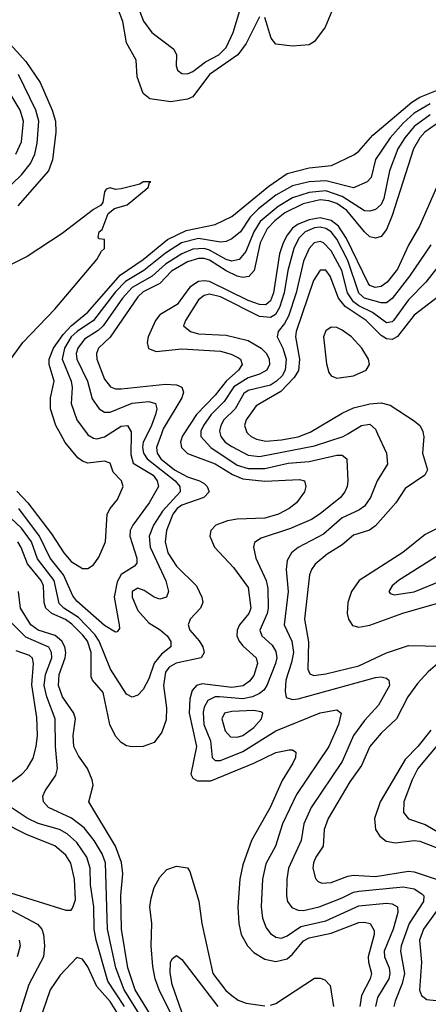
# Model space of a CAD drawing. Header units: inches. Extents: x 1308407 to 1441228, y 959628 to 1036311.
# Tile 163 of 256: x 1317623 to 1319101, y 1017938 to 1021497. Entities that reach past the tile are written whole.
import ezdxf

# ---------------------------------------------------------------- set-up
doc = ezdxf.new("R2010")
doc.units = ezdxf.units.IN
doc.header["$MEASUREMENT"] = 0
doc.layers.add('B3011', color=7, linetype='Continuous')
doc.layers.add('B3012', color=7, linetype='Continuous')

msp = doc.modelspace()

# ---------------------------------------------------------------- linework, layer by layer
at = {"layer": 'B3011', "color": 5}
for points, elevation in [([(1318084.9, 1020000), (1318069.8, 1019970), (1318067, 1019950), (1318071.1, 1019930), (1318084.8, 1019910), (1318186.1, 1019830), (1318202.9, 1019810), (1318203.1, 1019790), (1318140.1, 1019719.9), (1318107.7, 1019670), (1318091.3, 1019630), (1318094.6, 1019590), (1318151.9, 1019468.1), (1318160.9, 1019430), (1318154.7, 1019410), (1318130, 1019402.4), (1318110, 1019409.9), (1318074, 1019434), (1318050, 1019442.3), (1318029.8, 1019430), (1318030.1, 1019409.9), (1318050, 1019361.2), (1318090, 1019316.8), (1318131.5, 1019291.5), (1318156.8, 1019270), (1318170.1, 1019249.9), (1318169.3, 1019230), (1318136.1, 1019203.9), (1318109.1, 1019170.9), (1318090, 1019114), (1318070, 1019075.8), (1318050, 1019055.6), (1318030, 1019048.7), (1318010, 1019058.5), (1317951.4, 1019150), (1317910.7, 1019250), (1317894.9, 1019274.9), (1317836.2, 1019336.2), (1317782.5, 1019370), (1317766.3, 1019386.3), (1317747.5, 1019470), (1317687.7, 1019547.7), (1317666.1, 1019610), (1317630, 1019659), (1317570, 1019715.9)], 2660), ([(1317612.8, 1019792.8), (1317652.3, 1019750), (1317738.2, 1019638.2), (1317782.4, 1019570), (1317810, 1019539), (1317850, 1019512.7), (1317870, 1019513.3), (1317890, 1019526), (1317910, 1019553.6), (1317933.8, 1019610), (1317939.8, 1019710), (1317950.1, 1019729.9), (1317977.1, 1019762.9), (1317997.7, 1019810), (1317990.9, 1019830), (1317961.5, 1019861.5), (1317950, 1019893.6), (1317930, 1019900.7), (1317870, 1019893.9), (1317850, 1019900.8), (1317833.3, 1019913.3), (1317788.1, 1019968.1), (1317770.3, 1020000)], 2620), ([(1318136, 1020000), (1318117.8, 1019950), (1318120.8, 1019930), (1318133.9, 1019910), (1318182.8, 1019870), (1318230, 1019844.5), (1318274, 1019830), (1318290, 1019820.1), (1318301.7, 1019810), (1318308.1, 1019790), (1318288.8, 1019770), (1318210, 1019741.7), (1318193, 1019730), (1318177, 1019710), (1318153.6, 1019650), (1318149.5, 1019610), (1318158.6, 1019570), (1318190, 1019522.1), (1318262.3, 1019450), (1318282.5, 1019410), (1318285, 1019390), (1318277.3, 1019370), (1318240.1, 1019330), (1318232.3, 1019310), (1318238.6, 1019290), (1318272.3, 1019252.3), (1318285.7, 1019230), (1318290.1, 1019210), (1318279.7, 1019190), (1318188.6, 1019171.4), (1318163.6, 1019156.4), (1318150, 1019138.2), (1318142.8, 1019090), (1318154, 1019010), (1318153.4, 1018966.6), (1318137.9, 1018922.1), (1318110, 1018884.3), (1318070.1, 1018869.9), (1318030, 1018868.2), (1318010, 1018872.6), (1317990, 1018884.3), (1317970, 1018906.8), (1317949.3, 1018949.3), (1317924.6, 1019064.6), (1317886.4, 1019110), (1317881.9, 1019121.9), (1317881.6, 1019210), (1317868.2, 1019250), (1317852.2, 1019272.2), (1317812.2, 1019312.2), (1317788.5, 1019328.5), (1317739.4, 1019350), (1317718.3, 1019370), (1317711.6, 1019390), (1317708.8, 1019450), (1317700.7, 1019470), (1317651.2, 1019530), (1317629.1, 1019589.1), (1317616.5, 1019610)], 2680), ([(1318026.8, 1020000), (1318025.7, 1019925.7), (1318033.6, 1019893.6), (1318105.5, 1019850), (1318120.7, 1019830), (1318125.1, 1019810), (1318092, 1019750), (1318032.5, 1019670), (1318023.3, 1019650), (1318022, 1019630), (1318047.4, 1019550), (1318047.3, 1019532.7), (1318038.1, 1019521.9), (1317990, 1019491.9), (1317975.4, 1019464.6), (1317965.2, 1019410), (1317983.5, 1019310), (1317983.9, 1019296.1), (1317975.8, 1019284.2), (1317970, 1019283.1), (1317930, 1019306.8), (1317830, 1019394.7), (1317814.9, 1019414.9), (1317782.1, 1019490), (1317732.9, 1019550), (1317694.4, 1019630), (1317620.6, 1019730)], 2640), ([(1317867.3, 1020000), (1317870, 1019996.4), (1317890, 1019983.8), (1317902.2, 1019982.2), (1317930, 1019989.3), (1317946.8, 1020000)], 2640), ([(1318217.4, 1020000), (1318210.9, 1019990), (1318204.7, 1019970), (1318208.1, 1019950), (1318230, 1019928.2), (1318330, 1019891.2), (1318392.8, 1019852.8), (1318430, 1019837.7), (1318510, 1019829), (1318634.8, 1019834.8), (1318652.9, 1019830), (1318657.8, 1019810), (1318652.7, 1019790), (1318624, 1019750), (1318598.2, 1019730), (1318559.8, 1019710), (1318510, 1019694.6), (1318410, 1019691.2), (1318374.3, 1019685.7), (1318332.6, 1019670), (1318314.3, 1019650), (1318311.4, 1019630), (1318327.2, 1019590), (1318397, 1019517), (1318450, 1019444.9), (1318459.5, 1019370), (1318452.4, 1019350), (1318418.8, 1019310), (1318409.7, 1019290), (1318408.8, 1019270), (1318416.9, 1019250), (1318430, 1019233.4), (1318478.5, 1019190), (1318483.3, 1019170), (1318470, 1019126.9), (1318454.2, 1019105.8), (1318431, 1019089), (1318390, 1019083.5), (1318283.7, 1019096.3), (1318262.5, 1019090), (1318247.1, 1019072.9), (1318238.2, 1019041.8), (1318236.6, 1018990), (1318263.2, 1018870), (1318242.6, 1018770), (1318250, 1018755.7), (1318266, 1018746), (1318314, 1018746), (1318470.5, 1018809.5), (1318550, 1018848.4), (1318598, 1018858), (1318610, 1018857.6), (1318622, 1018850), (1318620.2, 1018830), (1318610.7, 1018810), (1318572.4, 1018747.6), (1318528.8, 1018650), (1318461.7, 1018530), (1318430, 1018442.4), (1318419.9, 1018390), (1318412, 1018290), (1318415.6, 1018230), (1318424.5, 1018190), (1318447.1, 1018150), (1318470, 1018125.5), (1318510, 1018101.9), (1318550, 1018093.1), (1318590, 1018102.4), (1318610, 1018119.3), (1318650, 1018168), (1318670, 1018178.9), (1318750, 1018195.7), (1318850, 1018234.4), (1318870, 1018235.5), (1318891, 1018230), (1318905.5, 1018205.5), (1318905.3, 1018190), (1318883.9, 1018110), (1318884.6, 1018090), (1318895.7, 1018050), (1318891.1, 1018030), (1318858.9, 1017970), (1318854, 1017930)], 2720), ([(1318278.5, 1020000), (1318278.3, 1019990), (1318314.5, 1019950), (1318410, 1019887.2), (1318450, 1019874), (1318510, 1019874.6), (1318594.2, 1019894.2), (1318670, 1019899.8), (1318770, 1019923.3), (1318790, 1019922.7), (1318806.4, 1019910), (1318806.8, 1019906.8), (1318810.1, 1019830.1), (1318807, 1019810), (1318798.9, 1019790), (1318783.5, 1019770), (1318710, 1019710.4), (1318678, 1019690), (1318602.2, 1019657.8), (1318496.8, 1019623.2), (1318473, 1019607), (1318468.6, 1019590), (1318477, 1019550), (1318514.7, 1019470), (1318520.8, 1019440.8), (1318522.1, 1019370), (1318517.9, 1019350), (1318492, 1019290), (1318498.8, 1019270), (1318536, 1019236), (1318550, 1019213.5), (1318552.8, 1019190), (1318548.5, 1019170), (1318516.7, 1019090), (1318506, 1019074), (1318490, 1019061.3), (1318465.1, 1019050), (1318430, 1019042.2), (1318346, 1019050), (1318330, 1019049), (1318304.1, 1019035.9), (1318290, 1019011.6), (1318286.3, 1018993.7), (1318289.6, 1018950), (1318312.9, 1018890), (1318319.3, 1018830), (1318330, 1018819.6), (1318350, 1018819.9), (1318430, 1018852), (1318550, 1018926.2), (1318710, 1018991.3), (1318770, 1019002), (1318785.5, 1018990), (1318776.6, 1018950), (1318741.1, 1018870), (1318624.1, 1018695.9), (1318573.6, 1018590), (1318548.2, 1018510), (1318513.5, 1018446.5), (1318501, 1018390), (1318496.6, 1018290), (1318501.6, 1018250), (1318514.8, 1018214.8), (1318530, 1018194.2), (1318550, 1018180.7), (1318570, 1018177.7), (1318590, 1018185.4), (1318640.3, 1018219.7), (1318730, 1018239.9), (1318850, 1018294.1), (1318950, 1018303.8), (1318970, 1018301.5), (1318990.1, 1018290.1), (1318991.2, 1018270), (1318974.2, 1018210), (1318941.6, 1018130), (1318943.1, 1018110), (1318959.8, 1018070), (1318962.4, 1018050), (1318957.7, 1018030), (1318917.4, 1017962.6), (1318910.4, 1017930)], 2740), ([(1318348, 1020000), (1318350.1, 1019990), (1318366.9, 1019970), (1318390, 1019953.7), (1318450, 1019922.8), (1318490, 1019918.3), (1318690, 1019956.2), (1318793.4, 1019990), (1318809.9, 1020000)], 2760), ([(1318449.2, 1020000), (1318459.8, 1019990), (1318480.2, 1019980.2), (1318513.4, 1019973.4), (1318570, 1019977.8), (1318630.5, 1019989.5), (1318658.7, 1020000)], 2780), ([(1318917.8, 1020000), (1318949.4, 1019930), (1318953.9, 1019890), (1318916.3, 1019830), (1318892, 1019770), (1318870, 1019738.7), (1318850, 1019723.4), (1318790, 1019696.3), (1318722.4, 1019637.6), (1318630.7, 1019589.3), (1318605.9, 1019570), (1318590, 1019542), (1318587.2, 1019510), (1318594.3, 1019430), (1318579.7, 1019310), (1318606.9, 1019250), (1318613.1, 1019210), (1318606.7, 1019173.3), (1318585.7, 1019110), (1318582.8, 1019070), (1318587.1, 1019047.1), (1318610, 1019039.8), (1318630, 1019042.7), (1318910, 1019119.4), (1318930, 1019121.6), (1318950, 1019117.1), (1318958.2, 1019110), (1318960.1, 1019090), (1318921.3, 1019018.7), (1318870, 1018964), (1318830.1, 1018910), (1318790, 1018815.4), (1318676.9, 1018650), (1318651.4, 1018590), (1318641.3, 1018530), (1318595, 1018430), (1318588.8, 1018390), (1318588.2, 1018330), (1318592, 1018310), (1318607.5, 1018287.5), (1318630, 1018278.5), (1318650, 1018277.7), (1318706.2, 1018290), (1318790, 1018323.1), (1318830, 1018343.9), (1318850, 1018347.1), (1319010, 1018362.4), (1319050, 1018355.3), (1319077.8, 1018337.8), (1319084.3, 1018330), (1319084.1, 1018310), (1319032.1, 1018230), (1319003, 1018150), (1319000.6, 1018130), (1319015.4, 1018050), (1319007.1, 1018012.9), (1318980.6, 1017950), (1318976.9, 1017930)], 2760), ([(1319082.9, 1020000), (1319084.5, 1019990), (1319079.6, 1019930), (1319097.8, 1019870), (1319088.6, 1019850), (1319017.1, 1019802.9), (1318983.8, 1019750), (1318910, 1019667.3), (1318888.2, 1019651.8), (1318830, 1019633.2), (1318790, 1019598.5), (1318735, 1019565), (1318691.7, 1019528.3), (1318678.6, 1019510), (1318671.8, 1019490), (1318653.6, 1019330), (1318667.6, 1019247.6), (1318665.1, 1019150), (1318672.7, 1019132.7), (1318687.1, 1019127.1), (1318730, 1019132.1), (1318850, 1019162), (1318950, 1019208.8), (1319030, 1019235.4), (1319150, 1019233.1)], 2780), ([(1319179.1, 1019680.9), (1319090, 1019636.6), (1319008.6, 1019571.4), (1318851.3, 1019470), (1318823, 1019430), (1318810.6, 1019390), (1318807.2, 1019350), (1318812.1, 1019330), (1318827.4, 1019307.4), (1318850, 1019300.9), (1318890, 1019309), (1319008.8, 1019351.2), (1319190, 1019404)], 2820), ([(1318102.1, 1017890), (1318041.1, 1017990), (1318014.5, 1018070), (1317991.5, 1018210), (1317988.5, 1018331.5), (1317996.7, 1018410), (1317990.9, 1018450.9), (1317969.6, 1018510), (1317873.8, 1018670), (1317889, 1018730), (1317885.9, 1018750), (1317868.8, 1018790), (1317835.7, 1018835.7), (1317818.9, 1018870), (1317816.2, 1018910), (1317824.6, 1018970), (1317818.8, 1018990), (1317777.7, 1019050), (1317763.1, 1019090), (1317766.6, 1019130), (1317788.1, 1019190), (1317790.7, 1019210), (1317787, 1019230), (1317775.3, 1019250), (1317751, 1019271), (1317690, 1019290.6), (1317663.7, 1019310), (1317625.8, 1019370), (1317618.4, 1019430)], 2720), ([(1318064, 1017890), (1318001.6, 1017990), (1317970.4, 1018070), (1317940.7, 1018210), (1317933.9, 1018450), (1317921.5, 1018481.5), (1317892.5, 1018530), (1317856.1, 1018576.1), (1317810.4, 1018610.4), (1317727.9, 1018650), (1317708.9, 1018670), (1317707.3, 1018690), (1317715.8, 1018710), (1317754, 1018766), (1317760.2, 1018790), (1317752.2, 1018870), (1317752.1, 1018970), (1317721.4, 1019050), (1317711.4, 1019090), (1317716.3, 1019130), (1317739.4, 1019190), (1317738.8, 1019210), (1317729, 1019229), (1317645.2, 1019265.2), (1317590, 1019320.2)], 2740), ([(1317578.4, 1018730), (1317630.6, 1018769.4), (1317650.5, 1018790), (1317672, 1018828), (1317682.6, 1018870), (1317688, 1018910), (1317685.1, 1018974.9), (1317667, 1019093), (1317673.6, 1019170), (1317669.6, 1019189.6), (1317658.3, 1019198.3), (1317610, 1019216.2)], 2760), ([(1319160.2, 1019190), (1319100.8, 1019139.2), (1319062.1, 1019097.9), (1319027.2, 1019050), (1318986.1, 1018970), (1318930, 1018917.7), (1318889.5, 1018870.5), (1318858.9, 1018801.1), (1318817.7, 1018742.3), (1318738.9, 1018610), (1318724.8, 1018570), (1318720.8, 1018510), (1318694.1, 1018470), (1318685.6, 1018450), (1318683.9, 1018430), (1318692.8, 1018392.8), (1318702.4, 1018382.4), (1318716.3, 1018376.3), (1318750, 1018378.3), (1318810, 1018401.9), (1318830, 1018405.4), (1318910, 1018399.7), (1319030, 1018419.6), (1319050, 1018417.1), (1319130, 1018390.4)], 2780), ([(1319110.6, 1018929.4), (1319063.7, 1018870), (1319017.1, 1018822.9), (1318926.5, 1018670), (1318906.2, 1018610), (1318909.7, 1018569.7), (1318925.9, 1018545.9), (1318948.4, 1018528.4), (1318982.1, 1018522.1), (1319049.7, 1018530.3), (1319070, 1018527.7), (1319130, 1018505)], 2820), ([(1319150, 1018893.6), (1319063.3, 1018790), (1319042.7, 1018750), (1319012, 1018670), (1319011.7, 1018631.7), (1319028.9, 1018608.9), (1319090, 1018588.2), (1319150, 1018553.4)], 2840), ([(1318002.7, 1017930), (1317941.5, 1018021.5), (1317899.5, 1018170), (1317892.1, 1018210), (1317891.2, 1018290), (1317879.9, 1018370), (1317877.8, 1018430), (1317866.3, 1018470), (1317830, 1018522.4), (1317794.7, 1018554.7), (1317767.4, 1018570), (1317690, 1018592.1), (1317650, 1018611), (1317592.7, 1018650)], 2760), ([(1317590, 1018341.1), (1317790, 1018278.4), (1317810, 1018278.9), (1317814.7, 1018285.3), (1317824.5, 1018315.5), (1317821.7, 1018390), (1317808.1, 1018448.1), (1317790, 1018477.7), (1317750, 1018511.3), (1317650, 1018550.5), (1317557.4, 1018597.4)], 2780), ([(1318217.2, 1017810), (1318128, 1017990), (1318113.8, 1018030), (1318104.6, 1018075.4), (1318098.5, 1018150), (1318100.6, 1018230), (1318094.4, 1018290), (1318098.3, 1018321.7), (1318110, 1018360.3), (1318130, 1018397.4), (1318154.8, 1018425.2), (1318190, 1018437.6), (1318230, 1018431.6), (1318238.1, 1018418.1), (1318271.5, 1018311.5), (1318282.5, 1018230), (1318321.2, 1018050), (1318368.6, 1017988.6), (1318390, 1017970.1), (1318413.5, 1017953.5), (1318442.5, 1017942.5), (1318510, 1017932.9)], 2680), ([(1317532, 1018310), (1317688.1, 1018228.1), (1317703.6, 1018210), (1317709.6, 1018190), (1317712.5, 1018150), (1317709.1, 1018110), (1317656.5, 1018010), (1317611.1, 1017868.9)], 2760), ([(1319130, 1018274.2), (1319083.4, 1018210), (1319068.7, 1018170), (1319076.9, 1018090), (1319069.3, 1017989.3), (1319076, 1017970), (1319095.4, 1017955.4), (1319130, 1017951.8)], 2780), ([(1317621.5, 1018170), (1317624.7, 1018150), (1317614.6, 1018110)], 2740), ([(1318209.1, 1017910), (1318175, 1018010), (1318167.8, 1018052.2), (1318169.1, 1018090.9), (1318176.1, 1018103.9), (1318190, 1018114.6), (1318210, 1018100.3), (1318340.4, 1017930)], 2660), ([(1318530, 1017934.9), (1318550, 1017941.3), (1318690, 1018032.3), (1318710, 1018032.7), (1318726.8, 1018026.8), (1318746.4, 1018006.4), (1318758.4, 1017930)], 2680)]:
    msp.add_lwpolyline(points, dxfattribs=dict(at, elevation=elevation))
for points, elevation in [([(1319270, 1019606.2), (1319150, 1019568.5), (1318993, 1019470), (1318970.2, 1019450), (1318958.3, 1019430), (1318962.7, 1019422.7), (1318978, 1019418), (1319050, 1019429.3), (1319150, 1019469.7), (1319210, 1019502), (1319278, 1019502), (1319303, 1019510), (1319311.6, 1019528.4), (1319312.1, 1019547.9), (1319310, 1019571.8), (1319301.8, 1019590), (1319290, 1019603.9)], 2840), ([(1318470, 1019000.3), (1318390, 1018997), (1318364.1, 1018990), (1318354.1, 1018970), (1318366.2, 1018926.2), (1318385.3, 1018905.3), (1318410, 1018903.2), (1318430, 1018910.1), (1318470, 1018938.4), (1318497.3, 1018970), (1318503.1, 1018990), (1318495.6, 1018995.6)], 2760), ([(1317830, 1018107.1), (1317770, 1018043.7), (1317733, 1017990), (1317705.4, 1017910), (1317661.1, 1017810), (1317649.1, 1017770), (1317648.5, 1017748.5), (1317663.6, 1017730), (1317690, 1017722.7), (1317723.8, 1017723.8), (1317810, 1017737.4), (1317950, 1017727.8), (1317970, 1017730.7), (1317990, 1017742), (1318000.7, 1017770), (1317974.5, 1017910), (1317950, 1017948.5), (1317902, 1018002), (1317870, 1018074.2), (1317850, 1018101.5)], 2780)]:
    msp.add_lwpolyline(points, close=True, dxfattribs=dict(at, elevation=elevation))
at = {"layer": 'B3012', "color": 5}
for points, elevation in [([(1318490, 1021507.1), (1318442.8, 1021410), (1318411.7, 1021370), (1318310, 1021298.3), (1318250, 1021218), (1318230, 1021209.4), (1318170, 1021199.2), (1318094.4, 1021210), (1318069.5, 1021229.5), (1318047.5, 1021290), (1318043.9, 1021350), (1318010, 1021412.9), (1317995.9, 1021490), (1317973.3, 1021550)], 2620), ([(1318048, 1021550), (1318071.3, 1021491.3), (1318101.5, 1021450), (1318180.8, 1021390), (1318190.2, 1021370), (1318189.2, 1021330), (1318194.5, 1021314.5), (1318210, 1021302.3), (1318230, 1021300.7), (1318250, 1021308.7), (1318295.4, 1021344.6), (1318343.1, 1021370), (1318370, 1021395.8), (1318395.4, 1021450), (1318419.3, 1021530)], 2640), ([(1318752.5, 1021527.5), (1318728.3, 1021470), (1318690, 1021418), (1318670, 1021405.7), (1318610, 1021401), (1318550, 1021408.4), (1318533.3, 1021430), (1318510, 1021504.1)], 2620), ([(1317532.4, 1021470), (1317645.5, 1021345.5), (1317697.8, 1021270), (1317741, 1021170), (1317752.7, 1021130), (1317754.1, 1021090), (1317741.6, 1020990), (1317727.2, 1020950), (1317616.6, 1020823.4)], 2620), ([(1317560.8, 1020870), (1317630, 1020936.3), (1317662.7, 1020977.3), (1317678.4, 1021010), (1317686.9, 1021050), (1317692.5, 1021130), (1317681.8, 1021170), (1317618.6, 1021298.6)], 2640), ([(1317609.1, 1021010), (1317630, 1021055.6), (1317637.5, 1021130), (1317624.6, 1021170), (1317588.6, 1021230)], 2660), ([(1317770.3, 1020000), (1317753.7, 1020030), (1317735.2, 1020090), (1317735, 1020130), (1317748.3, 1020190), (1317730.1, 1020250), (1317729.8, 1020270), (1317745.9, 1020310), (1317780.6, 1020359.4), (1317809.4, 1020390.6), (1317870, 1020440), (1317986.8, 1020573.2), (1318070, 1020629.7), (1318158.1, 1020701.9), (1318225.2, 1020734.8), (1318330, 1020755.8), (1318390, 1020784.9), (1318524.6, 1020895.4), (1318590, 1020940.4), (1318670, 1020961.7), (1318750.8, 1020969.2), (1318831.4, 1021008.6), (1318850, 1021021.8), (1318900.8, 1021079.2), (1319041.8, 1021198.2), (1319070, 1021216.4), (1319136.6, 1021243.4)], 2620), ([(1319107.3, 1021192.7), (1319050, 1021158.3), (1319010, 1021122), (1318963.5, 1021070), (1318910, 1020991.8), (1318894, 1020926), (1318880.2, 1020910), (1318830, 1020888.3), (1318730, 1020913.7), (1318670, 1020910.6), (1318610, 1020896.3), (1318550, 1020862.1), (1318487.4, 1020812.6), (1318457, 1020783), (1318421.7, 1020730), (1318390, 1020704.8), (1318370, 1020694.8), (1318350, 1020692.7), (1318270, 1020705.8), (1318208.2, 1020690), (1318150, 1020653.2), (1318071.8, 1020590), (1318006.1, 1020550), (1317970, 1020512.7), (1317890.1, 1020410), (1317831.2, 1020370), (1317810, 1020349.9), (1317785.4, 1020310), (1317777.2, 1020270), (1317809.5, 1020190), (1317813.3, 1020166.7), (1317809.3, 1020110), (1317830.1, 1020050), (1317867.3, 1020000)], 2640), ([(1319107.6, 1021152.4), (1319049.8, 1021110), (1319016.3, 1021070), (1318991.2, 1021030), (1318960.7, 1020950), (1318940.1, 1020850), (1318930, 1020828.7), (1318910, 1020811), (1318890, 1020805), (1318870, 1020806.3), (1318790, 1020858), (1318730, 1020877.7), (1318670, 1020872.1), (1318610, 1020852.3), (1318558.1, 1020821.9), (1318492.6, 1020767.4), (1318469.6, 1020730.4), (1318441, 1020659), (1318416.8, 1020630), (1318390, 1020624.3), (1318370, 1020630.2), (1318310, 1020663.7), (1318290, 1020669.8), (1318250, 1020666.8), (1318209.3, 1020650.7), (1318150, 1020613.4), (1318102.9, 1020570), (1318030, 1020528.2), (1317995.1, 1020490), (1317925, 1020390), (1317907, 1020373), (1317857.5, 1020342.5), (1317833, 1020310), (1317827.6, 1020290), (1317829.8, 1020270), (1317868.6, 1020190), (1317885.9, 1020125.9), (1317910.1, 1020090.1), (1317930, 1020078.2), (1317950, 1020078.3), (1318030, 1020110.9), (1318090, 1020116.2), (1318113.9, 1020110), (1318119.4, 1020090), (1318114, 1020070), (1318099.9, 1020030), (1318084.9, 1020000)], 2660), ([(1319130, 1021119), (1319088.8, 1021090), (1319070, 1021069.1), (1319047.6, 1021030), (1318970, 1020788.5), (1318950, 1020738.4), (1318930, 1020712.8), (1318910, 1020706.4), (1318890, 1020712.1), (1318870, 1020729.5), (1318806.6, 1020806.6), (1318770, 1020832.7), (1318741.8, 1020841.8), (1318710, 1020844.9), (1318648.9, 1020831.1), (1318582, 1020798), (1318545.7, 1020770), (1318518.7, 1020741.3), (1318493.5, 1020690), (1318471.3, 1020590), (1318451.8, 1020568.2), (1318430, 1020565.4), (1318410, 1020570), (1318370, 1020589.1), (1318310, 1020627.3), (1318290, 1020633.4), (1318270, 1020634), (1318230, 1020621.4), (1318172.8, 1020587.2), (1318130, 1020543.4), (1318070, 1020513.1), (1318050, 1020495.3), (1317950.6, 1020349.4), (1317908.6, 1020310), (1317900.5, 1020290), (1317901.8, 1020270), (1317930, 1020198), (1317952.2, 1020170), (1317970, 1020162.9), (1317990, 1020162.5), (1318150, 1020179.7), (1318190, 1020176.8), (1318209.1, 1020169.1), (1318216.2, 1020150), (1318209.7, 1020130), (1318142.4, 1020017.6), (1318136, 1020000)], 2680), ([(1317565.8, 1020234.2), (1317635.1, 1020330), (1317750, 1020449.9), (1317902.7, 1020630), (1317919.5, 1020660.5), (1317930.3, 1020670), (1317930, 1020702), (1317910, 1020704.7), (1317906.8, 1020710), (1317911, 1020730), (1317921.6, 1020738.4), (1317943.8, 1020796.2), (1317966.4, 1020813.6), (1318012.4, 1020827.6), (1318088, 1020890), (1318092.3, 1020907.7), (1318098, 1020910), (1318070, 1020910.2), (1318057.6, 1020902.4), (1317990, 1020885), (1317970, 1020882.7), (1317950, 1020888.9), (1317936.1, 1020883.9), (1317930, 1020874.8), (1317924.1, 1020835.9), (1317915.3, 1020824.7), (1317890, 1020810.7), (1317776.5, 1020723.5), (1317650, 1020640.5), (1317590, 1020611.2)], 2580), ([(1319130.4, 1020890), (1319069.6, 1020750.4), (1319030, 1020682.2), (1318990, 1020595.4), (1318951.7, 1020548.3), (1318930, 1020532.8), (1318909, 1020529), (1318890, 1020536.2), (1318883.9, 1020543.9), (1318805.7, 1020705.7), (1318776.6, 1020750), (1318750, 1020770.8), (1318710, 1020780.9), (1318670, 1020773.7), (1318630, 1020757.5), (1318610, 1020742.7), (1318590, 1020717.3), (1318575.8, 1020690), (1318562.9, 1020650), (1318541, 1020510), (1318530, 1020480.3), (1318513.5, 1020466.5), (1318490, 1020466.7), (1318450, 1020481.3), (1318310, 1020550.2), (1318290, 1020553.3), (1318270, 1020550.2), (1318238.1, 1020530), (1318192.7, 1020467.3), (1318130.1, 1020430), (1318114.1, 1020410), (1318087.8, 1020350), (1318084.3, 1020330), (1318088.6, 1020308.6), (1318117.1, 1020297.1), (1318210, 1020306.7), (1318350, 1020298.3), (1318387.8, 1020287.8), (1318414.5, 1020274.5), (1318421.3, 1020270), (1318427.5, 1020250), (1318414.8, 1020230), (1318369.9, 1020190.1), (1318330, 1020139.8), (1318263.2, 1020070), (1318217.4, 1020000)], 2720), ([(1319110, 1020683), (1319033.2, 1020570), (1318970, 1020488.6), (1318950, 1020473.6), (1318930, 1020472.8), (1318870.5, 1020490), (1318850, 1020507.9), (1318810, 1020625.7), (1318770, 1020703.2), (1318749.8, 1020729.8), (1318730, 1020742.2), (1318710, 1020746.9), (1318690, 1020744.8), (1318655.7, 1020730), (1318632.9, 1020707.1), (1318614.3, 1020670), (1318592.5, 1020590), (1318580, 1020510), (1318563.3, 1020456.7), (1318548.8, 1020431.2), (1318530, 1020420.7), (1318490, 1020424.3), (1318350, 1020494.7), (1318310, 1020505.1), (1318290, 1020500.3), (1318270, 1020484), (1318222.6, 1020410), (1318215.6, 1020390), (1318240.7, 1020370), (1318270, 1020361), (1318370, 1020356.7), (1318450, 1020337.3), (1318497.1, 1020310), (1318516.1, 1020290), (1318525.1, 1020270), (1318526.5, 1020250), (1318517.6, 1020230), (1318490, 1020215.4), (1318450, 1020202.3), (1318397.8, 1020170), (1318363.3, 1020116.7), (1318315.5, 1020070), (1318288, 1020030), (1318278.6, 1020010), (1318278.5, 1020000)], 2740), ([(1319170, 1020647.6), (1319091.6, 1020548.4), (1319030, 1020484), (1318975.2, 1020410), (1318970, 1020404.7), (1318950, 1020401.3), (1318898.9, 1020438.9), (1318850, 1020462), (1318830, 1020476.9), (1318808.8, 1020510), (1318788.7, 1020590), (1318750, 1020661.3), (1318722.6, 1020690), (1318710, 1020695.5), (1318688.7, 1020690), (1318670, 1020669.2), (1318650, 1020624), (1318622.7, 1020510), (1318595.5, 1020424.5), (1318581.3, 1020398.7), (1318557.6, 1020370), (1318554.6, 1020350), (1318575.4, 1020310), (1318587.3, 1020270), (1318583.6, 1020230), (1318572, 1020210), (1318552.5, 1020190), (1318530, 1020175.9), (1318450, 1020156.5), (1318434.1, 1020145.9), (1318402.4, 1020090), (1318361.9, 1020050), (1318350.4, 1020030), (1318345.9, 1020010), (1318348, 1020000)], 2760), ([(1319190, 1020535.7), (1319050, 1020428.6), (1318990, 1020351.9), (1318970, 1020341.2), (1318950, 1020343), (1318930, 1020355.3), (1318876.6, 1020410), (1318799.9, 1020459.9), (1318776.2, 1020490), (1318746.3, 1020570), (1318730, 1020591.5), (1318710, 1020591.8), (1318685.8, 1020554.2), (1318623, 1020370), (1318621.2, 1020350), (1318635.6, 1020270), (1318631.3, 1020228.7), (1318616.2, 1020203.8), (1318567.6, 1020152.4), (1318478.6, 1020101.4), (1318442, 1020050), (1318435.9, 1020030), (1318444.5, 1020004.5), (1318449.2, 1020000)], 2780), ([(1318658.7, 1020000), (1318674.2, 1020005.8), (1318790, 1020074.4), (1318830, 1020093.5), (1318890, 1020108.8), (1318930, 1020112.4), (1318962.9, 1020102.9), (1319050, 1020046.4), (1319070.1, 1020030.1), (1319081.4, 1020010), (1319082.9, 1020000)], 2780), ([(1317946.8, 1020000), (1317990, 1020027.7), (1318013.6, 1020030), (1318026.9, 1020006.9), (1318026.8, 1020000)], 2640), ([(1318809.9, 1020000), (1318859.2, 1020030), (1318890, 1020034.5), (1318910, 1020017.3), (1318917.8, 1020000)], 2760)]:
    msp.add_lwpolyline(points, dxfattribs=dict(at, elevation=elevation))
at = {"layer": 'B3012', "color": 5, "elevation": 2820}
msp.add_lwpolyline([(1318750, 1020385.7), (1318730, 1020371.6), (1318722, 1020350), (1318732.6, 1020252.6), (1318741.5, 1020221.5), (1318750, 1020209.1), (1318770, 1020201.5), (1318830, 1020209.4), (1318875.9, 1020230), (1318887.8, 1020250), (1318884.5, 1020270), (1318860.6, 1020310), (1318823.3, 1020350), (1318790, 1020374.5), (1318770, 1020383.6)], close=True, dxfattribs=at)

doc.saveas('drawing.dxf')
